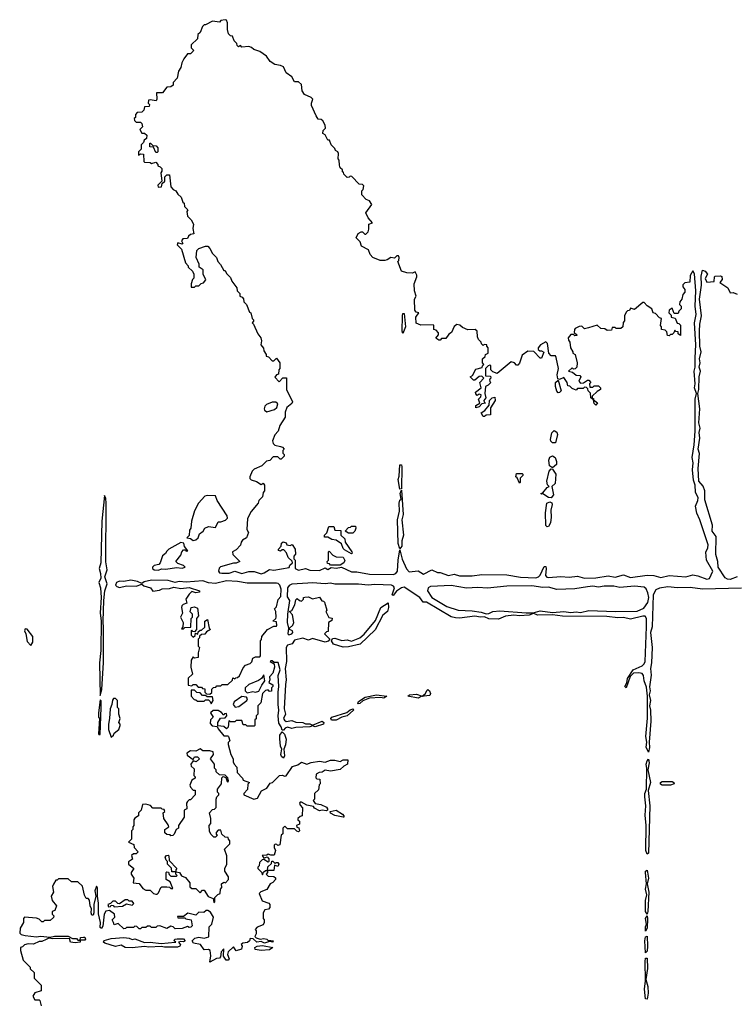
# Model space of a CAD drawing. Extents: x 1985742 to 2252716, y 78271 to 266492.
# Tile 208 of 250: x 2185205 to 2190368, y 194347 to 201437. Entities that reach past the tile are written whole.
import ezdxf

# ---------------------------------------------------------------- set-up
doc = ezdxf.new("R2010")
doc.units = 0

msp = doc.modelspace()

# ---------------------------------------------------------------- linework, layer by layer
at = {"layer": '0CON10XD'}
for points in [[(2190175, 197414), (2190198, 197465), (2190154.6, 197545), (2190147.9, 197602.1), (2190164.1, 197635), (2190164.7, 197655), (2190105.9, 197835.9), (2190083.8, 197883.8), (2190075.4, 197935), (2190091.1, 197975), (2190092.3, 197995), (2190073.9, 198033.9), (2190072.8, 198085), (2190060.6, 198120.6), (2190053.2, 198195), (2190057.9, 198245), (2190050.5, 198285), (2190064.7, 198375), (2190071.6, 198475), (2190071.8, 198705), (2190082, 198745), (2190066.2, 198785), (2190072.5, 198815), (2190063.8, 198905), (2190072.1, 198935), (2190071.5, 199001.5), (2190076.8, 199095), (2190066.9, 199255), (2190078, 199315), (2190072.9, 199375), (2190077.1, 199485), (2190066.1, 199606.1), (2190055, 199627.5), (2190036.7, 199595), (2190033, 199547), (2189998.3, 199541.7), (2189983, 199527), (2189983, 199513), (2189997.5, 199495), (2189997.5, 199475), (2189983, 199457), (2189976.4, 199423.6), (2189962.5, 199405), (2189960, 199385), (2189970, 199375), (2189970, 199355), (2189953, 199337), (2189950, 199320), (2189920, 199320), (2189905, 199360), (2189883.3, 199345), (2189882.5, 199325), (2189898.3, 199308.3), (2189900, 199295), (2189926.7, 199286.7), (2189941.7, 199251.7), (2189955, 199250), (2189967, 199237), (2189967, 199163), (2189950, 199175), (2189948.3, 199188.3), (2189931.7, 199191.7), (2189925, 199200), (2189918.3, 199181.7), (2189905, 199170), (2189895, 199170), (2189885, 199160), (2189871.7, 199161.7), (2189868.3, 199188.3), (2189855, 199200), (2189830, 199205), (2189830, 199225), (2189822.5, 199235), (2189830, 199285), (2189815, 199290), (2189785, 199320), (2189770, 199325), (2189760, 199355), (2189725, 199377.5), (2189705, 199400), (2189695, 199400), (2189635, 199350), (2189605, 199360), (2189598.3, 199341.7), (2189585, 199340), (2189575, 199330), (2189562.5, 199305), (2189561.7, 199268.3), (2189553, 199257), (2189550, 199225), (2189537, 199213), (2189502.5, 199212.5), (2189495, 199220), (2189475, 199220), (2189468.3, 199201.7), (2189438.3, 199198.3), (2189421.7, 199211.7), (2189393, 199213), (2189365, 199237.5), (2189303, 199217), (2189275, 199210), (2189255, 199230), (2189235, 199227.5), (2189207, 199213), (2189202.5, 199205), (2189200, 199185), (2189218.3, 199168.3), (2189218.3, 199161.7), (2189205, 199160), (2189195, 199170), (2189175, 199170), (2189157.5, 199145), (2189158.3, 199128.3), (2189170, 199115), (2189172.5, 199075), (2189190, 199045), (2189190, 199035), (2189207, 199027), (2189222.5, 198965), (2189220, 198935), (2189208.3, 198921.7), (2189195, 198920), (2189185, 198930), (2189160, 198905), (2189188.3, 198898.3), (2189215, 198877.5), (2189240, 198875), (2189247.5, 198865), (2189232.5, 198835), (2189245, 198820), (2189267, 198823), (2189295, 198840), (2189305, 198840), (2189320, 198825), (2189310, 198815), (2189311.7, 198791.7), (2189335, 198790), (2189345, 198800), (2189375, 198800), (2189390, 198785), (2189390, 198775), (2189365, 198760), (2189330, 198725), (2189330, 198710), (2189338.3, 198708.3), (2189340, 198700), (2189367, 198677), (2189355, 198660), (2189343, 198673), (2189340, 198700), (2189320, 198715), (2189318.3, 198748.3), (2189300, 198765), (2189298.3, 198778.3), (2189288.3, 198788.3), (2189275, 198790), (2189265, 198780), (2189225, 198780), (2189215, 198770), (2189203, 198773), (2189185, 198780), (2189168.3, 198798.3), (2189155, 198800), (2189150, 198825), (2189125, 198860), (2189095, 198846.7), (2189081.2, 198851.2), (2189078.3, 198878.3), (2189086.2, 198925), (2189071.2, 199005), (2189065, 199016.7), (2189035, 199016.7), (2189017.5, 199035), (2189008.8, 199105), (2188995, 199116.7), (2188957.5, 199095), (2188940, 199075), (2188941.7, 199061.7), (2188952.5, 199052.5), (2188965, 199052.5), (2188981.7, 199041.7), (2188965, 199000), (2188955, 199000), (2188908.3, 199048.3), (2188865, 199050), (2188825, 199020), (2188807, 198963), (2188795, 198950), (2188785, 198950), (2188770, 198965), (2188745, 198972.5), (2188645, 198890), (2188615, 198900), (2188600, 198915), (2188600, 198945), (2188591.7, 198948.3), (2188580, 198945), (2188560, 198925), (2188561.7, 198871.7), (2188595, 198870), (2188600, 198865), (2188598.3, 198851.7), (2188590, 198845), (2188591.7, 198831.7), (2188600, 198825), (2188580, 198805), (2188560, 198795), (2188557.5, 198745), (2188562.5, 198715), (2188550, 198695), (2188551.7, 198681.7), (2188560, 198675), (2188535, 198670), (2188515, 198650), (2188491.7, 198641.7), (2188491.7, 198658.3), (2188520, 198675), (2188510, 198705), (2188528.3, 198721.7), (2188530, 198735), (2188515, 198740), (2188501.7, 198731.7), (2188491.7, 198741.7), (2188490, 198755), (2188530, 198785), (2188520, 198825), (2188550, 198855), (2188535, 198870), (2188515, 198867.5), (2188485, 198840), (2188475, 198840), (2188450, 198865), (2188467.5, 198875), (2188490.7, 198919.3), (2188538.3, 198931.7), (2188540, 198945), (2188550, 198955), (2188540, 198965), (2188540, 198995), (2188558.3, 199011.7), (2188560, 199025), (2188580, 199035), (2188580, 199075), (2188570, 199085), (2188570, 199095), (2188552.5, 199097.5), (2188545, 199090), (2188531.7, 199101.7), (2188530, 199115), (2188510, 199135), (2188503, 199153), (2188500, 199195), (2188486.4, 199206.4), (2188433.6, 199203.6), (2188395, 199220), (2188377, 199237), (2188355, 199242.5), (2188335, 199227.5), (2188316.7, 199185), (2188296.7, 199173.3), (2188275, 199140), (2188245, 199140), (2188235, 199130), (2188225, 199130), (2188203, 199143), (2188221.7, 199168.3), (2188221.7, 199181.7), (2188205, 199200), (2188190, 199205), (2188190, 199235), (2188185, 199240), (2188095, 199237.5), (2188061.7, 199251.7), (2188060, 199295), (2188080, 199325), (2188061.7, 199331.7), (2188052.5, 199345), (2188050, 199425), (2188062.5, 199445), (2188050, 199485), (2188047.5, 199535), (2188067.5, 199585), (2188067, 199597), (2188055, 199620), (2188035, 199612.5), (2187995, 199613.8), (2187956.7, 199625), (2187930, 199695), (2187937, 199703), (2187940, 199725), (2187935, 199737.5), (2187923, 199737), (2187905, 199720), (2187880, 199725), (2187853.3, 199706.7), (2187835, 199702.5), (2187803, 199703), (2187750, 199725), (2187730, 199745), (2187719.3, 199779.3), (2187667, 199807), (2187657, 199837), (2187630, 199865), (2187643.6, 199896.4), (2187665, 199910), (2187675, 199910), (2187691.7, 199891.7), (2187698.3, 199891.7), (2187715, 199910), (2187721.7, 199928.3), (2187720, 199965), (2187747, 199973), (2187715, 200010), (2187700, 200045), (2187743.3, 200105), (2187725, 200132.5), (2187701.2, 200141.2), (2187670, 200175), (2187670, 200205), (2187680, 200215), (2187685, 200240), (2187675, 200250), (2187651.7, 200251.7), (2187598.3, 200308.3), (2187585, 200310), (2187578.3, 200301.7), (2187565, 200300), (2187540, 200325), (2187538.3, 200338.3), (2187531.7, 200341.7), (2187530, 200355), (2187515, 200370), (2187508.3, 200388.3), (2187507.5, 200425), (2187500, 200435), (2187503, 200473), (2187497.5, 200485), (2187480, 200495), (2187475, 200510), (2187450, 200535), (2187438.3, 200568.3), (2187425, 200570), (2187406.7, 200606.7), (2187388.3, 200618.3), (2187391.7, 200638.3), (2187407.5, 200655), (2187407, 200677), (2187388.3, 200708.3), (2187377, 200717), (2187355, 200720), (2187340, 200745), (2187308.3, 200818.3), (2187307.5, 200835), (2187317.5, 200865), (2187305, 200877.5), (2187257, 200897), (2187240, 200925), (2187235, 200970), (2187215, 200990), (2187185, 200990), (2187166.4, 201026.4), (2187123.9, 201053.9), (2187105, 201096.7), (2187085, 201106.7), (2187043, 201113), (2187010, 201135), (2186983, 201173), (2186935, 201207.5), (2186893, 201223), (2186875, 201237.5), (2186855, 201242.5), (2186805, 201240), (2186795, 201250), (2186781.7, 201241.7), (2186771.7, 201251.7), (2186770, 201265), (2186750, 201285), (2186738.3, 201318.3), (2186725, 201320), (2186710, 201335), (2186702.5, 201365), (2186703.3, 201415), (2186695, 201432.5), (2186685, 201436.7), (2186655, 201430), (2186645, 201420), (2186593.6, 201426.4), (2186545, 201400), (2186535, 201400), (2186523, 201387), (2186505.8, 201344.2), (2186489.3, 201330.7), (2186485, 201300), (2186440, 201255), (2186440, 201235), (2186457, 201217), (2186455, 201210), (2186435, 201190), (2186415, 201190), (2186387.5, 201155), (2186373.8, 201126.2), (2186367, 201093), (2186350, 201065), (2186340, 201015), (2186310, 200985), (2186310, 200965), (2186295, 200952.5), (2186265, 200950), (2186235, 200910), (2186190, 200910), (2186193.3, 200865), (2186188.3, 200851.7), (2186145, 200860), (2186133.6, 200856.4), (2186130, 200835), (2186140, 200825), (2186138.3, 200811.7), (2186105, 200810), (2186100, 200785), (2186085, 200770), (2186051.7, 200768.3), (2186040, 200755), (2186038.3, 200731.7), (2186030, 200725), (2186031.7, 200711.7), (2186045, 200700), (2186075, 200700), (2186085, 200690), (2186090, 200665), (2186070, 200645), (2186085, 200620), (2186105, 200620), (2186120, 200605), (2186118.3, 200581.7), (2186101.7, 200568.3), (2186098.3, 200551.7), (2186080, 200535), (2186080, 200505), (2186060, 200485), (2186061.7, 200461.7), (2186075, 200470), (2186098.3, 200468.3), (2186100, 200415), (2186105, 200410), (2186145, 200407.5), (2186155, 200400), (2186185, 200410), (2186200, 200395), (2186200, 200385), (2186218.3, 200378.3), (2186230, 200365), (2186230, 200345), (2186222.5, 200335), (2186230, 200275), (2186200, 200245), (2186201.7, 200231.7), (2186226.4, 200233.6), (2186231.7, 200258.3), (2186250, 200275), (2186250, 200305), (2186265, 200320), (2186285, 200320), (2186293, 200233), (2186310, 200215), (2186330, 200205), (2186345, 200180), (2186368.3, 200158.3), (2186381.7, 200121.7), (2186390, 200115), (2186391.7, 200091.7), (2186417, 200067), (2186410, 200055), (2186413, 200023), (2186440, 199995), (2186457.5, 199965), (2186452.5, 199932.5), (2186460, 199895), (2186435, 199890), (2186421.7, 199878.3), (2186415, 199860), (2186381.7, 199858.3), (2186370, 199845), (2186380, 199825), (2186375, 199820)], [(2186195, 200480), (2186185, 200480), (2186168.3, 200518.3), (2186141.7, 200521.7), (2186141.7, 200548.3), (2186148.3, 200548.3), (2186165, 200530), (2186188.3, 200528.3), (2186200, 200515), (2186200, 200485), (2186195, 200480)], [(2186375, 199820), (2186345, 199830), (2186340, 199815), (2186370, 199785), (2186400, 199685), (2186420, 199665), (2186420, 199655), (2186450, 199625), (2186460, 199605), (2186460, 199575), (2186450, 199565), (2186440, 199535), (2186441.7, 199511.7), (2186465, 199510), (2186475, 199520), (2186495, 199520), (2186511.7, 199538.3), (2186528.3, 199541.7), (2186547, 199563), (2186527.5, 199605), (2186527.5, 199635), (2186497.5, 199655), (2186497, 199677), (2186477.5, 199725), (2186482.5, 199775), (2186495, 199790), (2186543.6, 199806.4), (2186560, 199805), (2186575, 199790), (2186593.6, 199753.6), (2186622.5, 199725), (2186632.5, 199695), (2186652.5, 199675), (2186675, 199630), (2186685, 199630), (2186695, 199610), (2186725, 199580), (2186733, 199553), (2186770, 199505), (2186772.5, 199485), (2186790, 199465), (2186790, 199445), (2186808.3, 199438.3), (2186817, 199427), (2186820, 199405), (2186840, 199385), (2186861.7, 199331.7), (2186870, 199325), (2186880, 199285), (2186890, 199275), (2186890, 199265), (2186880, 199255), (2186890, 199245), (2186920, 199175), (2186942.5, 199145), (2186947.5, 199125), (2186942.5, 199095), (2186961.7, 199071.7), (2186963, 199053), (2186980, 199025), (2186980, 199015), (2186998.3, 199008.3), (2187025, 198980), (2187035, 198980), (2187055, 199000), (2187080, 198965), (2187080, 198925), (2187072.5, 198915), (2187070, 198885), (2187055, 198880), (2187043, 198863), (2187075, 198830), (2187101.7, 198858.3), (2187128.3, 198858.3), (2187127.5, 198775), (2187170, 198685), (2187166.4, 198673.6), (2187130, 198645), (2187118.3, 198611.7), (2187116.7, 198575), (2187080, 198515), (2187067.5, 198475), (2187043, 198447), (2187027.5, 198405), (2187032.5, 198385), (2187043.9, 198373.9), (2187083, 198363), (2187098.3, 198358.3), (2187110, 198345), (2187100, 198335), (2187100, 198315), (2187110, 198305), (2187110, 198295), (2187088.3, 198271.7), (2187081.7, 198271.7), (2187065, 198290), (2187031.7, 198288.3), (2187007, 198263), (2186982.5, 198257.5), (2186950, 198225), (2186895, 198200), (2186880, 198185), (2186862.5, 198145), (2186863, 198133), (2186873, 198123), (2186911.7, 198111.7), (2186945, 198090), (2186958.3, 198098.3), (2186970, 198085), (2186970, 198045), (2186958.3, 198031.7), (2186955, 198000), (2186927.5, 197975), (2186922.5, 197955), (2186872.5, 197895), (2186847.5, 197845), (2186842.5, 197765), (2186852.5, 197745), (2186840, 197705), (2186810.7, 197689.3), (2186800, 197675), (2186796.4, 197653.6), (2186765, 197620), (2186737.5, 197605), (2186740, 197585), (2186790, 197535), (2186765, 197522.5), (2186745, 197522.5), (2186652.3, 197497.7), (2186641.4, 197488.6), (2186638.6, 197465), (2186645.8, 197455), (2186660.8, 197450.8), (2186715, 197452.2), (2186755, 197465.4), (2186805, 197450), (2186855, 197464.6), (2186895, 197462.9), (2186945, 197446.7), (2186966.9, 197453.1), (2187005, 197478), (2187035, 197472.9), (2187147, 197493), (2187151.7, 197508.3), (2187170, 197525), (2187168.3, 197538.3), (2187140, 197565), (2187128.3, 197598.3), (2187108.3, 197618.3), (2187095, 197620), (2187085, 197610), (2187070, 197615), (2187070, 197625), (2187090, 197645), (2187091.7, 197668.3), (2187102.5, 197677.5), (2187125, 197670), (2187130, 197655), (2187155, 197650), (2187168.3, 197658.3), (2187190, 197625), (2187191.7, 197588.3), (2187180, 197575), (2187180, 197555), (2187190, 197545), (2187190, 197485), (2187215, 197472.5), (2187265, 197484), (2187295, 197474.2), (2187365, 197471.4), (2187405, 197490), (2187425, 197477.5), (2187448.3, 197491.7), (2187485, 197487.5), (2187523.6, 197493.6), (2187595, 197460.5), (2187635, 197460.9), (2187725, 197443.1), (2187895, 197441.1), (2187915, 197448.5), (2187926.5, 197465), (2187931.1, 197545), (2187945, 197620), (2187961.4, 197551.4), (2187991.7, 197481.7), (2188012.1, 197462.1), (2188075, 197468.5), (2188115, 197444.4), (2188175, 197474.4), (2188215, 197456.9), (2188235, 197456.9), (2188295, 197435.2), (2188335, 197444.7), (2188375, 197431.9), (2188465, 197431.5), (2188535, 197441.7), (2188715, 197438.9), (2188813.3, 197423.3), (2188925, 197419), (2188943.6, 197425), (2188953.9, 197436.1), (2188985, 197500), (2188995, 197498.6), (2188999.3, 197485), (2188994.6, 197435), (2189002.9, 197422.9), (2189015, 197420), (2189105, 197428.2), (2189163.7, 197423.6), (2189225, 197429), (2189275, 197414.7), (2189356.7, 197416.7), (2189445, 197431.5), (2189495, 197421.9), (2189555, 197440), (2189605, 197420), (2189725, 197437.1), (2189775, 197434.4), (2189825, 197420.6), (2189885, 197434.5), (2190005, 197424.5), (2190055, 197440.5), (2190091.8, 197431.8), (2190155, 197407.9), (2190175, 197414)], [(2190375, 197424.6), (2190323.8, 197406.2), (2190305, 197408.1), (2190288.5, 197418.5), (2190237.1, 197495), (2190234.1, 197535), (2190220, 197585), (2190222.1, 197715), (2190195.4, 197755), (2190197.2, 197797.2), (2190140.5, 197980.5), (2190140.9, 198045), (2190128.4, 198078.4), (2190098.8, 198115), (2190094.1, 198205), (2190102.4, 198312.4), (2190093.6, 198345), (2190104.6, 198424.6), (2190101.5, 198465), (2190107.3, 198495), (2190098.8, 198535), (2190104.6, 198634.5), (2190090, 198745), (2190099.2, 198775), (2190100, 198865), (2190109.6, 198905), (2190101.2, 198935), (2190108.5, 198965), (2190102.5, 198995), (2190114.6, 199045), (2190105.4, 199085), (2190103.8, 199193.8), (2190106.2, 199245), (2190118.5, 199305), (2190103.8, 199425), (2190116.7, 199525), (2190115, 199590), (2190125, 199632.5), (2190145, 199626.7), (2190161.2, 199605), (2190143, 199573), (2190155, 199547.5), (2190208.3, 199551.7), (2190210, 199585), (2190215, 199590), (2190255, 199592.5), (2190265, 199587.5), (2190267.5, 199565), (2190250, 199545), (2190307.5, 199505), (2190325, 199470), (2190345, 199472.5), (2190375, 199460)], [(2187965, 199177.5), (2187960, 199195), (2187962.9, 199305), (2187965, 199320), (2187975, 199320), (2187983.9, 199226.1), (2187965, 199177.5)], [(2189085, 198750), (2189075, 198762.5), (2189064.4, 198795), (2189066.4, 198823.6), (2189085, 198840), (2189107.5, 198765), (2189095, 198752.5), (2189085, 198750)], [(2186985, 198612.5), (2187040.7, 198629.3), (2187057.5, 198645), (2187065, 198670), (2187051.7, 198681.7), (2187025, 198682.5), (2186983.9, 198666.1), (2186972.5, 198655), (2186967.5, 198635), (2186970, 198625), (2186985, 198612.5)], [(2188555, 198580), (2188545, 198580), (2188530, 198605), (2188556.4, 198623.6), (2188588.3, 198661.7), (2188590, 198695), (2188610, 198715), (2188628.3, 198718.3), (2188630, 198695), (2188598.3, 198641.7), (2188598.3, 198591.7), (2188565, 198590), (2188555, 198580)], [(2189065, 198390), (2189045, 198390), (2189032.1, 198402.1), (2189028.6, 198415), (2189038.1, 198461.9), (2189055, 198478.8), (2189076.2, 198466.2), (2189079.6, 198449.5), (2189065, 198390)], [(2187945, 198056.7), (2187931.9, 198125), (2187939.6, 198150.5), (2187945, 198232.5), (2187955, 198232.5), (2187957.8, 198217.8), (2187955, 198057.5), (2187945, 198056.7)], [(2189045, 198210), (2189023.3, 198225), (2189018, 198265), (2189024.4, 198285.6), (2189045, 198296.2), (2189063.3, 198285), (2189072.5, 198255), (2189072.5, 198235), (2189045, 198210)], [(2188805, 198100), (2188788.3, 198138.3), (2188780, 198145), (2188785, 198170), (2188825, 198170), (2188830, 198165), (2188830, 198155), (2188810, 198135), (2188810, 198105), (2188805, 198100)], [(2189035, 197993.8), (2189015, 197996.7), (2188975, 198022.5), (2188965, 198020), (2188960, 198025), (2188975, 198030), (2189005, 198067.5), (2189020, 198075), (2189008.3, 198088.3), (2189004.2, 198115), (2189020, 198185), (2189035, 198202.5), (2189045, 198200), (2189067.5, 198165), (2189062.5, 198097.5), (2189040, 198075), (2189050, 198015), (2189035, 197993.8)], [(2187945, 197627.5), (2187932.2, 197665), (2187927.3, 197835), (2187941.2, 197898.8), (2187940, 197955), (2187945, 197976.7), (2187953.3, 197985), (2187947.5, 198025), (2187955, 198050), (2187966.8, 197875), (2187958.7, 197835), (2187971.5, 197725), (2187959.5, 197685), (2187957.9, 197645), (2187945, 197627.5)], [(2185785, 196570), (2185795.9, 196614.1), (2185808.3, 196808.3), (2185810, 197055), (2185805.5, 197105), (2185811.9, 197255), (2185819.4, 197325), (2185834.2, 197375), (2185819.5, 197425), (2185836, 197475), (2185825.8, 197534.2), (2185828.8, 197955), (2185825, 197990), (2185815, 198010), (2185796, 197825), (2185790, 197525), (2185777.5, 197485), (2185788.2, 197448.2), (2185790, 197415), (2185774.2, 197385), (2185787.5, 197345), (2185791.2, 197275), (2185786, 197165), (2185791.9, 197105), (2185789.2, 196895), (2185780, 196805), (2185785, 196570)], [(2186455, 197687.5), (2186475, 197692.5), (2186490, 197705), (2186500, 197735), (2186526.4, 197753.6), (2186540, 197775), (2186565, 197787.5), (2186615, 197780), (2186635, 197820), (2186655, 197820), (2186687, 197833), (2186701.7, 197848.3), (2186700, 197865), (2186627.5, 197975), (2186615, 198007.5), (2186555, 198010), (2186540, 198005), (2186492.5, 197955), (2186465, 197900), (2186443.6, 197826.4), (2186437.5, 197775), (2186428.3, 197761.7), (2186427, 197723), (2186410, 197705), (2186435, 197700), (2186455, 197687.5)], [(2189005, 197786), (2188995.7, 197795.7), (2188993.4, 197886.6), (2189002.9, 197955), (2189025, 197964.2), (2189038.3, 197958.3), (2189040.8, 197945), (2189030.8, 197905), (2189034.6, 197855), (2189029.5, 197815), (2189015, 197787.5), (2189005, 197786)], [(2187595, 197590), (2187545, 197620), (2187535, 197630), (2187523, 197663), (2187485, 197690), (2187453.6, 197693.6), (2187425, 197710), (2187401.7, 197711.7), (2187400, 197725), (2187418.3, 197741.7), (2187431.7, 197788.3), (2187468.3, 197788.3), (2187475, 197760), (2187518.3, 197758.3), (2187520, 197725), (2187548.3, 197698.3), (2187550, 197675), (2187597.5, 197605), (2187600, 197595), (2187595, 197590)], [(2187605, 197740), (2187575, 197740), (2187550, 197755), (2187575, 197780), (2187588.3, 197781.7), (2187595, 197790), (2187625, 197790), (2187627.5, 197775), (2187620, 197755), (2187605, 197740)], [(2186205, 197472.2), (2186227.1, 197482.9), (2186259.1, 197480.9), (2186335, 197492), (2186375, 197486.7), (2186397.5, 197495), (2186385, 197506.7), (2186345, 197520), (2186330, 197535), (2186365, 197580), (2186372.5, 197605), (2186385, 197620), (2186398.3, 197618.3), (2186405, 197610), (2186417, 197613), (2186393, 197643), (2186388.3, 197668.3), (2186365, 197672.5), (2186280, 197625), (2186265, 197610), (2186256.4, 197593.6), (2186233.9, 197576.1), (2186217.5, 197525), (2186207.5, 197515), (2186175, 197505.8), (2186162, 197495), (2186162, 197485), (2186174.6, 197474.6), (2186205, 197472.2)], [(2187515, 197510), (2187445, 197510), (2187438.3, 197518.3), (2187421.7, 197521.7), (2187420, 197535), (2187430, 197545), (2187430, 197605), (2187435, 197610), (2187461.7, 197581.7), (2187485, 197570), (2187536.4, 197566.4), (2187547, 197543), (2187540, 197525), (2187515, 197510)], [(2186575, 196580), (2186588.3, 196591.7), (2186590, 196615), (2186601.7, 196628.3), (2186618.3, 196631.7), (2186625, 196640), (2186655, 196640), (2186665, 196650), (2186705, 196650), (2186738.3, 196681.7), (2186741.7, 196698.3), (2186755, 196690), (2186761.7, 196698.3), (2186775, 196700), (2186788.3, 196711.7), (2186815, 196770), (2186831.7, 196788.3), (2186865, 196800), (2186877, 196813), (2186885, 196840), (2186905, 196850), (2186935, 196850), (2186940, 196855), (2186940, 196965), (2186947, 196973), (2186950, 196995), (2186990, 197045), (2187035, 197070), (2187055, 197070), (2187057.5, 197075), (2187055, 197100), (2187030, 197105), (2187050, 197125), (2187052.5, 197135), (2187050, 197175), (2187040, 197195), (2187055, 197210), (2187068.3, 197261.7), (2187085.9, 197284.1), (2187088.2, 197335), (2187079.6, 197365), (2187067.3, 197377.3), (2187055, 197379.8), (2186845, 197378.7), (2186775, 197392), (2186695, 197395.2), (2186615, 197378), (2186565, 197382.9), (2186525, 197395.3), (2186405, 197386.7), (2186355, 197390.4), (2186325, 197384.5), (2186275, 197397.9), (2186155, 197400), (2186100.9, 197389.1), (2186085, 197376.7), (2186055, 197390.8), (2186005, 197400.8), (2185955, 197392.1), (2185925, 197394.5), (2185901.9, 197385), (2185894.5, 197365), (2185904.3, 197354.3), (2185925, 197348.6), (2185975, 197360.6), (2186045, 197358.9), (2186085, 197373.3), (2186100.5, 197360.5), (2186147.5, 197345), (2186165, 197322.5), (2186211.7, 197328.3), (2186231.7, 197338.3), (2186285, 197341.2), (2186315, 197351.4), (2186365, 197342), (2186425, 197348), (2186500, 197325), (2186500, 197315), (2186475, 197310), (2186445, 197320), (2186425, 197300), (2186402.5, 197265), (2186410, 197235), (2186383.9, 197226.1), (2186373.3, 197215), (2186370, 197205), (2186377.5, 197162.5), (2186362.5, 197135), (2186382.5, 197095), (2186380, 197065), (2186371.7, 197051.7), (2186385, 197050), (2186395, 197060), (2186438.3, 197061.7), (2186440, 197125), (2186450, 197135), (2186450, 197155), (2186433.8, 197173.8), (2186440, 197205), (2186465, 197210), (2186485, 197200), (2186492.5, 197145), (2186480, 197125), (2186480, 197045), (2186465, 197030), (2186451.7, 197031.7), (2186445, 197040), (2186440, 197035), (2186440, 197005), (2186455, 196990), (2186468.3, 197001.7), (2186471.7, 197018.3), (2186488.3, 197011.7), (2186491.7, 197028.3), (2186505, 197040), (2186515, 197040), (2186538.3, 197061.7), (2186540, 197105), (2186558.3, 197118.3), (2186570, 197055), (2186580, 197045), (2186551.7, 197028.3), (2186538.3, 197011.7), (2186515, 197010), (2186501.7, 196998.3), (2186500, 196985), (2186490, 196975), (2186490, 196925), (2186500, 196915), (2186491.7, 196878.3), (2186490, 196845), (2186465, 196840), (2186455, 196850), (2186440, 196825), (2186437.5, 196775), (2186450, 196725), (2186420, 196695), (2186420, 196645), (2186445, 196640), (2186455, 196650), (2186475, 196650), (2186491.7, 196631.7), (2186515, 196630), (2186521.7, 196621.7), (2186538.3, 196618.3), (2186540, 196595), (2186551.7, 196581.7), (2186575, 196580)], [(2190405, 197343.7), (2190125, 197336.9), (2190035, 197347.7), (2189945, 197345.2), (2189875, 197352.7), (2189813.9, 197343.9), (2189789.6, 197330.3), (2189770, 197295), (2189762, 197065), (2189750.9, 197025), (2189762.9, 196915), (2189758.3, 196805), (2189750.7, 196765), (2189754, 196716), (2189743.2, 196633.2), (2189747.6, 196605), (2189740, 196575), (2189750.5, 196535), (2189743.1, 196495), (2189750.3, 196465), (2189751.2, 196385), (2189739.5, 196235), (2189743.8, 196195), (2189735, 196162.5), (2189719.3, 196199.3), (2189724.7, 196235), (2189717.5, 196275), (2189727.5, 196407.5), (2189728.6, 196565), (2189720, 196630), (2189705.3, 196675.3), (2189700, 196715), (2189689, 196729), (2189665, 196734.7), (2189628.1, 196731.9), (2189602.5, 196707.5), (2189575, 196626), (2189566, 196635), (2189578.9, 196661.1), (2189585, 196693.3), (2189624.8, 196755.2), (2189690, 196785), (2189705, 196797.5), (2189712.7, 196815), (2189720.9, 197065), (2189720, 197125), (2189710.9, 197140.9), (2189695, 197142), (2189605, 197120.2), (2189555, 197132.5), (2189515, 197130.3), (2189435, 197140.3), (2189115, 197141.9), (2189045, 197152.5), (2188935, 197149.6), (2188905, 197163.8), (2188896.2, 197155), (2188875, 197149.1), (2188805, 197144.7), (2188765, 197149.3), (2188705, 197142.3), (2188655, 197119.1), (2188585, 197123.5), (2188555, 197138.1), (2188524.6, 197135.4), (2188485, 197141), (2188375, 197127.3), (2188345, 197129.3), (2188315, 197136.8), (2188135, 197241.6), (2188111.4, 197241.4), (2188086.9, 197275), (2187975, 197349.8), (2187955, 197346.6), (2187918.8, 197321.2), (2187895, 197290), (2187888.8, 197295), (2187904.7, 197345), (2187898.7, 197358.7), (2187885, 197365.6), (2187765, 197371), (2187715, 197364.3), (2187645, 197372.1), (2187475, 197373), (2187445, 197379.6), (2187405, 197374.7), (2187315, 197382), (2187281.3, 197378.7), (2187165, 197371.2), (2187147.2, 197362.8), (2187133.8, 197345), (2187132, 197282), (2187150, 197255), (2187133.5, 197156.5), (2187131.8, 197095), (2187142.5, 197055), (2187136.7, 197015), (2187145, 197006.7), (2187165, 197014.3), (2187173.3, 197025), (2187170, 197035), (2187150, 197045), (2187150, 197055), (2187173, 197077), (2187180, 197095), (2187171.7, 197151.7), (2187150, 197175), (2187167, 197183), (2187187, 197223), (2187195, 197260), (2187205, 197270), (2187220, 197255), (2187235, 197250), (2187250, 197265), (2187250, 197275), (2187260.7, 197279.3), (2187285, 197281.2), (2187315, 197267.5), (2187365, 197277.5), (2187381.7, 197251.7), (2187395, 197250), (2187401.7, 197241.7), (2187417.5, 197185), (2187410, 197175), (2187433, 197133), (2187457.5, 197127.5), (2187455, 197110), (2187430, 197095), (2187428.3, 197031.7), (2187415, 197030), (2187400, 197015), (2187440, 196975), (2187428.8, 196961.2), (2187405, 196955.6), (2187315, 196981.2), (2187285, 196970), (2187245, 196983.3), (2187185, 196967.8), (2187168, 196942), (2187135, 196933.3), (2187125.4, 196915), (2187127.3, 196815), (2187118.2, 196765), (2187125.7, 196684.3), (2187120.9, 196650.9)], [(2188565, 197159.1), (2188585, 197161.1), (2188615, 197175.4), (2188665, 197180.8), (2188855, 197165.3), (2188905, 197165.6), (2188955, 197179.1), (2189045, 197168.2), (2189125, 197175.4), (2189175, 197167.8), (2189215, 197172), (2189245, 197168), (2189305, 197181.8), (2189495, 197174.7), (2189655, 197177), (2189701.2, 197198.8), (2189729.8, 197240.2), (2189736.8, 197275), (2189730.5, 197310.5), (2189719.6, 197339.6), (2189705, 197351.7), (2189635, 197357), (2189528.2, 197348.2), (2189485, 197357), (2189415, 197358.5), (2189375, 197350.2), (2189335, 197356.6), (2189296.1, 197353.9), (2189205, 197338), (2189075, 197333.9), (2189015, 197350.5), (2188975, 197347.5), (2188895, 197360.4), (2188715, 197358), (2188575, 197343.5), (2188505, 197348.3), (2188425, 197344.4), (2188315, 197363.3), (2188165, 197354.7), (2188147.1, 197345), (2188142.3, 197325), (2188174.1, 197275), (2188281.6, 197211.6), (2188365, 197186), (2188465, 197179.6), (2188530.3, 197170.3), (2188565, 197159.1)], [(2187535, 196918.6), (2187465, 196939.4), (2187451.2, 196965), (2187460, 196980), (2187475, 196983.8), (2187525, 196967.1), (2187565, 196972.5), (2187595, 196961.4), (2187655, 196985.6), (2187687, 197013), (2187769.5, 197110.5), (2187806.9, 197205), (2187858.8, 197238.8), (2187862.9, 197205), (2187855, 197176), (2187821.6, 197148.4), (2187767.2, 197042.8), (2187658.9, 196941.1), (2187575, 196921.9), (2187535, 196918.6)], [(2185285, 196930), (2185300, 196955), (2185300, 196995), (2185258.3, 197048.3), (2185245, 197050), (2185240, 197035), (2185250, 197015), (2185258.3, 196958.3), (2185285, 196930)], [(2187120.9, 196650.9), (2187110, 196475), (2187120, 196435), (2187106.5, 196405), (2187112.5, 196392.5), (2187125, 196384.4), (2187165, 196389.5), (2187195, 196378.5), (2187245, 196375.6), (2187265, 196365.8), (2187295, 196367.5), (2187315, 196356.7), (2187385, 196385.7), (2187396.7, 196376.7), (2187394, 196365), (2187335, 196344.3), (2187315, 196353.3), (2187295, 196344.4), (2187195, 196340), (2187165, 196332.5), (2187135, 196342.5), (2187116.7, 196335), (2187105, 196320), (2187095, 196320), (2187088.8, 196345), (2187071.3, 196371.3), (2187066.2, 196423.8), (2187073.3, 196465), (2187066.7, 196505), (2187066.2, 196595), (2187073.3, 196635), (2187068, 196715), (2187082.2, 196755), (2187067.5, 196807.5), (2187037.5, 196807.5), (2187025, 196820), (2187015, 196820), (2187010, 196815), (2187037.5, 196797.5), (2187041.2, 196775), (2187028, 196732), (2187004, 196706), (2187006.7, 196683.3), (2187000, 196665), (2187028.3, 196648.3), (2187030, 196635), (2187020, 196625), (2187018.3, 196601.7), (2187005, 196600), (2186998.3, 196608.3), (2186985, 196610), (2186975, 196607.5), (2186954, 196586), (2186941.7, 196518.3), (2186920, 196495), (2186920, 196435), (2186910, 196425), (2186908.3, 196401.7), (2186900, 196395), (2186900, 196355), (2186895, 196350), (2186845, 196350), (2186835, 196360), (2186815, 196360), (2186805, 196390), (2186765, 196390), (2186755, 196380), (2186725, 196380), (2186712.5, 196387.5), (2186708.3, 196341.7), (2186695, 196330), (2186676.7, 196346.7), (2186631.7, 196351.7), (2186633.3, 196376.7), (2186651.7, 196408.3), (2186685, 196410), (2186697.5, 196425), (2186695, 196440), (2186681.7, 196438.3), (2186675, 196430), (2186659.3, 196449.3), (2186635, 196462.5), (2186598.3, 196461.7), (2186580, 196445), (2186600, 196415), (2186580, 196395), (2186578.3, 196368.3), (2186593, 196353), (2186628.3, 196348.3), (2186635, 196330), (2186675, 196280), (2186705, 196280), (2186710, 196275), (2186720, 196245), (2186708.3, 196231.7), (2186708.3, 196218.3), (2186727.5, 196145), (2186742.5, 196115), (2186743, 196093), (2186750, 196075), (2186770, 196055), (2186772.5, 196015), (2186810, 195975), (2186815, 195960), (2186860, 195945), (2186848.3, 195931.7), (2186847, 195893), (2186820, 195865), (2186820, 195855), (2186893, 195823), (2186919.3, 195830.7), (2186947, 195883), (2186985, 195902.5), (2187010.7, 195939.3), (2187027.5, 195945), (2187076.2, 195993.8), (2187095, 195996.2), (2187115, 195988.8), (2187125, 195992.5), (2187170.9, 196059.1), (2187208.2, 196071.8), (2187235, 196090), (2187275, 196077.1), (2187305, 196088.8), (2187365, 196097.5), (2187405, 196091.2), (2187445, 196103.8), (2187475, 196103.8), (2187513.6, 196096.4), (2187535, 196106.7), (2187568.3, 196108.3), (2187566.7, 196075), (2187539.3, 196060.7), (2187515, 196037.5), (2187445, 196026.7), (2187405, 196032.5), (2187385, 196017.5), (2187363.6, 196016.4), (2187340, 196005), (2187338.3, 195978.3), (2187345, 195970), (2187368.3, 195968.3), (2187370, 195935), (2187363, 195927), (2187358.3, 195891.7), (2187330, 195865), (2187330, 195825), (2187320, 195815), (2187333.8, 195793.8), (2187375.9, 195785.9), (2187415, 195766.2), (2187424, 195755), (2187423.8, 195745), (2187415, 195739.2), (2187385, 195746), (2187365, 195741.2), (2187329.6, 195759.5), (2187321.2, 195771.2), (2187275, 195780), (2187235, 195802.5), (2187225, 195802.5), (2187220, 195795), (2187225, 195780), (2187241.7, 195761.7), (2187240, 195705), (2187225, 195700), (2187210, 195685), (2187210, 195675), (2187220, 195665), (2187220, 195645), (2187200, 195635), (2187201.7, 195621.7), (2187217, 195617), (2187220, 195595), (2187215, 195590), (2187203, 195593), (2187185, 195610), (2187135, 195610), (2187115, 195630), (2187100, 195615), (2187100, 195575), (2187090, 195565), (2187080, 195495), (2187065, 195490), (2187058.3, 195498.3), (2187045, 195500), (2187038.3, 195491.7), (2187037.5, 195475), (2187047.5, 195455), (2187038.3, 195421.7), (2187015, 195420), (2186995, 195427.5), (2186985, 195420), (2186951.7, 195418.3), (2186965, 195400), (2186988.3, 195408.3), (2187000, 195395), (2187000, 195375), (2186995, 195370), (2186965, 195390), (2186951.7, 195388.3), (2186931.7, 195368.3), (2186930, 195345), (2186920, 195335), (2186920, 195325), (2186948.3, 195298.3), (2186955, 195280), (2186961.7, 195298.3), (2186975, 195310), (2186990, 195310), (2186993, 195337), (2187018.3, 195361.7), (2187021.7, 195378.3), (2187028.3, 195378.3), (2187045, 195360), (2187052.5, 195367.5), (2187065, 195367.5), (2187072.5, 195355), (2187065, 195340), (2187041.7, 195348.3), (2187035, 195310), (2186990, 195310), (2186990, 195295), (2186980, 195285), (2186995, 195270), (2187037, 195267), (2187047, 195257), (2187047.5, 195245), (2187030, 195225), (2187010, 195215), (2186986.4, 195173.6), (2186943, 195157), (2186930, 195145), (2186951.7, 195091.7), (2187000, 195075), (2187007.5, 195065), (2187007.5, 195045), (2186997, 195033), (2186971.7, 195028.3), (2186960, 195005), (2186960, 194965), (2186967.5, 194955), (2186967.5, 194935), (2186960, 194920), (2186915, 194902.5), (2186902.5, 194885), (2186910, 194875), (2186910, 194855), (2186900, 194835), (2186910, 194825), (2186937, 194817), (2186965, 194820), (2186985.8, 194815.8), (2186995, 194807.5), (2187015, 194807.5), (2187032.5, 194805), (2187030, 194795), (2187005, 194800), (2186968.3, 194788.3), (2186945, 194800), (2186913.6, 194793.6), (2186888.3, 194818.3), (2186865, 194820), (2186860, 194805), (2186847, 194793), (2186813.6, 194786.4), (2186801.7, 194778.3), (2186807.5, 194765), (2186802.5, 194745), (2186765, 194732.5), (2186745, 194760), (2186706.2, 194725), (2186701.2, 194705), (2186713.8, 194675), (2186707.5, 194665), (2186693.3, 194665), (2186673, 194693), (2186675, 194747.5), (2186657.5, 194725), (2186651.7, 194688.3), (2186645, 194680), (2186623, 194677), (2186575, 194650), (2186582.5, 194695), (2186577.5, 194735), (2186565, 194742.5), (2186535, 194738.8), (2186508.3, 194778.3), (2186458.3, 194788.3), (2186447.5, 194805), (2186465.9, 194824.1), (2186495, 194830), (2186535, 194823.3), (2186566.7, 194833.3), (2186570, 194905), (2186590, 194925), (2186602.5, 194975), (2186579.3, 195009.3), (2186561.7, 195021.7), (2186548.3, 195021.7), (2186531.7, 195008.3), (2186495, 195010), (2186475, 194990), (2186417, 195003), (2186385, 194980), (2186341.7, 194978.3), (2186345, 194970), (2186395, 194970), (2186403, 194963), (2186440, 194955), (2186448.3, 194911.7), (2186437, 194903), (2186425, 194900), (2186415, 194907.5), (2186376.7, 194893.3), (2186325, 194890), (2186310, 194905), (2186295, 194910), (2186265, 194892.5), (2186215, 194912.5), (2186195, 194910), (2186185, 194900), (2186155, 194900), (2186145, 194910), (2186125, 194910), (2186115, 194900), (2186085, 194900), (2186075, 194890), (2186065, 194890), (2186048.3, 194908.3), (2186035, 194910), (2186025, 194900), (2185975, 194900), (2185968.3, 194891.7), (2185955, 194890), (2185915, 194930), (2185885, 194920), (2185880, 194935), (2185872.5, 194955), (2185890, 194975), (2185887.5, 194995), (2185851.7, 195021.7), (2185825, 195017.5), (2185814, 194995), (2185805, 194910), (2185795, 194892.5), (2185785, 194900), (2185787.5, 194935), (2185772.3, 194997.7), (2185774, 195075), (2185765.8, 195125), (2185765.8, 195185), (2185758.3, 195198.3), (2185746.7, 195165), (2185753.3, 195125), (2185738.8, 195065), (2185740, 195005), (2185735, 194990), (2185725, 194990), (2185720, 195005), (2185722.5, 195035), (2185713.3, 195055), (2185707, 195097), (2185698.3, 195108.3), (2185685, 195110), (2185673, 195133), (2185658.3, 195198.3), (2185625, 195230), (2185578.3, 195228.3), (2185555, 195250), (2185485, 195250), (2185475, 195240), (2185465, 195240), (2185448.3, 195211.7), (2185442.5, 195195), (2185447.5, 195155), (2185432.5, 195125), (2185440, 195095), (2185470, 195055), (2185458.3, 195021.7), (2185440, 195015), (2185440, 194995), (2185450, 194985), (2185448.3, 194971.7), (2185425, 194950), (2185385, 194950), (2185375, 194940), (2185365, 194940), (2185345, 194960), (2185327, 194967), (2185240, 194975), (2185233.3, 194965), (2185232.5, 194935), (2185207.5, 194895), (2185205, 194860), (2185215, 194850), (2185245, 194842), (2185325, 194833.3), (2185355, 194837.5), (2185425, 194830), (2185455, 194838.8), (2185555, 194836.7), (2185585, 194820), (2185615, 194820), (2185625, 194810), (2185640, 194810), (2185643, 194827), (2185665, 194830), (2185675, 194830), (2185680, 194815), (2185675, 194810), (2185640, 194810), (2185640, 194795), (2185605, 194790), (2185570, 194795), (2185565, 194820), (2185445, 194817.5), (2185415, 194822.5), (2185395, 194812.5), (2185365, 194800), (2185345, 194800), (2185305, 194780), (2185265, 194782.5), (2185240, 194775), (2185225, 194760), (2185210, 194755), (2185210, 194735), (2185230, 194665), (2185280, 194615), (2185281.7, 194601.7), (2185310, 194575), (2185310, 194535), (2185360, 194485), (2185360, 194445), (2185315, 194430), (2185300, 194405), (2185315, 194380), (2185345, 194380), (2185350, 194375), (2185360, 194335)], [(2186845, 196590), (2186885, 196600), (2186905, 196594.2), (2186927.7, 196602.3), (2186948.8, 196645), (2186972.5, 196675), (2186965, 196720), (2186946.4, 196693.6), (2186925, 196677.5), (2186855, 196650), (2186830, 196625), (2186830, 196605), (2186845, 196590)], [(2186585, 196510), (2186600, 196535), (2186595, 196560), (2186555, 196560), (2186545, 196570), (2186521.7, 196571.7), (2186505, 196590), (2186481.7, 196591.7), (2186465, 196610), (2186441.7, 196608.3), (2186440, 196565), (2186461.7, 196541.7), (2186475, 196540), (2186485, 196530), (2186535, 196530), (2186545, 196540), (2186565, 196540), (2186578.3, 196528.3), (2186585, 196510)], [(2188075, 196552.1), (2188002.5, 196565), (2188012.5, 196575), (2188065, 196581.1), (2188105, 196565.8), (2188127.3, 196582.7), (2188140, 196610), (2188145, 196613.3), (2188158, 196605), (2188165.6, 196584.4), (2188159.7, 196570.3), (2188097, 196563), (2188075, 196552.1)], [(2185785, 196290), (2185792.5, 196485), (2185791.7, 196531.7), (2185785, 196540), (2185773.8, 196445), (2185773.8, 196415), (2185780, 196405), (2185773.8, 196295), (2185775, 196290), (2185785, 196290)], [(2185865, 196270), (2185880, 196285), (2185885, 196300), (2185920, 196325), (2185930, 196355), (2185930, 196365), (2185920, 196375), (2185930, 196405), (2185920, 196435), (2185920, 196475), (2185910, 196485), (2185910, 196535), (2185895, 196550), (2185881.7, 196548.3), (2185873, 196537), (2185870, 196505), (2185857.5, 196475), (2185853.3, 196405), (2185843.8, 196365), (2185843.8, 196325), (2185865, 196270)], [(2186757.5, 196487.5), (2186785, 196491.2), (2186842.5, 196535), (2186847.5, 196547.5), (2186838.3, 196558.3), (2186805, 196562.5), (2186750, 196525), (2186742.5, 196505), (2186757.5, 196487.5)], [(2187641.2, 196511.2), (2187645, 196527.5), (2187695, 196559.5), (2187775, 196576.4), (2187850, 196565), (2187828.3, 196551.7), (2187805, 196556.2), (2187725, 196552), (2187677.9, 196532.1), (2187655, 196512.9), (2187641.2, 196511.2)], [(2187452.7, 196392.7), (2187447.5, 196405), (2187454.6, 196415.4), (2187562.5, 196447.5), (2187585, 196467.1), (2187607.5, 196475), (2187610, 196465), (2187564, 196425), (2187525, 196414.4), (2187485, 196393.3), (2187452.7, 196392.7)], [(2187105, 196120), (2187091.1, 196131.1), (2187085.8, 196145), (2187094.2, 196185), (2187084.2, 196205), (2187079.1, 196259.1), (2187079.2, 196285), (2187095, 196310), (2187112.1, 196292.1), (2187125.6, 196255), (2187120, 196215), (2187107.1, 196185), (2187114.1, 196135.9), (2187105, 196120)], [(2186605, 195080), (2186610, 195085), (2186610, 195115), (2186631.7, 195138.3), (2186650, 195145), (2186652.5, 195175), (2186661.7, 195188.3), (2186660, 195215), (2186675, 195227.5), (2186688.3, 195221.7), (2186710, 195245), (2186710, 195265), (2186682.5, 195305), (2186683, 195327), (2186697.5, 195352.5), (2186697.5, 195415), (2186680, 195465), (2186718.3, 195501.7), (2186720, 195525), (2186710, 195535), (2186708.3, 195548.3), (2186685, 195550), (2186661.7, 195571.7), (2186655, 195600), (2186635, 195600), (2186620, 195585), (2186621.7, 195571.7), (2186630, 195565), (2186615, 195550), (2186605, 195550), (2186581.7, 195571.7), (2186573.6, 195593.6), (2186570, 195635), (2186581.7, 195648.3), (2186582.5, 195685), (2186572.5, 195725), (2186595, 195750), (2186608.3, 195751.7), (2186620, 195765), (2186620, 195825), (2186625, 195840), (2186640, 195855), (2186640, 195865), (2186630, 195875), (2186630, 195895), (2186660, 195935), (2186662.5, 195977.5), (2186671.7, 195988.3), (2186690, 195980), (2186700.7, 195950.7), (2186705, 195947.5), (2186710, 195955), (2186705, 195977.5), (2186685, 195997.5), (2186645, 196000), (2186621.7, 196021.7), (2186620, 196035), (2186608.3, 196048.3), (2186607.5, 196075), (2186580, 196115), (2186602.5, 196145), (2186600, 196165), (2186575, 196172.5), (2186525, 196172.5), (2186505, 196186.7), (2186475, 196170), (2186435, 196172.5), (2186410, 196155), (2186411.7, 196141.7), (2186455, 196110), (2186465, 196130), (2186485, 196130), (2186500, 196115), (2186477, 196093), (2186455, 196100), (2186437.5, 196075), (2186441.7, 196061.7), (2186461.7, 196041.7), (2186460, 195995), (2186470, 195985), (2186470, 195975), (2186445, 195960), (2186430, 195925), (2186435, 195910), (2186455, 195890), (2186468.3, 195888.3), (2186470, 195855), (2186435, 195820), (2186425, 195820), (2186413, 195807), (2186407.5, 195795), (2186410, 195755), (2186390, 195745), (2186390, 195695), (2186350, 195635), (2186350, 195615), (2186333.3, 195606.7), (2186318.3, 195571.7), (2186308.3, 195561.7), (2186295, 195560), (2186288.3, 195568.3), (2186265, 195570), (2186251.7, 195581.7), (2186250, 195605), (2186280, 195625), (2186275, 195640), (2186242.5, 195685), (2186240, 195725), (2186250, 195735), (2186245, 195750), (2186231.7, 195751.7), (2186225, 195760), (2186165, 195760), (2186148.3, 195778.3), (2186115, 195787.5), (2186090, 195785), (2186080, 195745), (2186060, 195725), (2186060, 195705), (2186033.6, 195686.4), (2186027.5, 195675), (2186027.5, 195635), (2186020, 195625), (2186020, 195605), (2186010, 195595), (2186010, 195535), (2185990, 195515), (2186028.3, 195498.3), (2186030, 195475), (2186057.5, 195445), (2186045, 195430), (2186025, 195430), (2186011.7, 195418.3), (2186017, 195393), (2185988.3, 195371.7), (2185990, 195355), (2186027.5, 195325), (2186007.5, 195295), (2186007.5, 195285), (2186027.5, 195255), (2186021.7, 195221.7), (2186065, 195217.5), (2186091.7, 195181.7), (2186115, 195170), (2186145, 195170), (2186170, 195145), (2186185, 195140), (2186195, 195140), (2186205, 195150), (2186221.7, 195188.3), (2186228.3, 195191.7), (2186265, 195192.5), (2186285, 195190), (2186295, 195180), (2186308.3, 195181.7), (2186288.3, 195228.3), (2186260, 195245), (2186260, 195295), (2186265, 195300), (2186278.3, 195298.3), (2186281.7, 195281.7), (2186295, 195270), (2186335, 195270), (2186340, 195275), (2186330, 195285), (2186330, 195300), (2186301.7, 195301.7), (2186298.3, 195328.3), (2186270, 195355), (2186270, 195375), (2186260, 195385), (2186252.5, 195407.5), (2186261.7, 195418.3), (2186275, 195420), (2186280, 195415), (2186281.7, 195381.7), (2186337.5, 195325), (2186330, 195315), (2186330, 195300), (2186357, 195297), (2186371.7, 195271.7), (2186399.3, 195259.3), (2186431.7, 195221.7), (2186431.7, 195191.7), (2186445, 195180), (2186475, 195180), (2186505, 195150), (2186521.7, 195168.3), (2186535, 195170), (2186563.6, 195123.6), (2186598.3, 195108.3), (2186605, 195080)], [(2189725, 195426.9), (2189715.4, 195455), (2189718.4, 195635), (2189712.3, 195707.7), (2189717.2, 195775), (2189709.5, 195840.5), (2189710.3, 195865), (2189721.5, 195895), (2189724.6, 196045), (2189718.8, 196075), (2189725, 196101.2), (2189735, 196113.3), (2189740.9, 196085), (2189730, 196035), (2189749.1, 195945), (2189732.7, 195887.3), (2189744.7, 195775), (2189735, 195434.3), (2189725, 195426.9)], [(2189895, 195924.7), (2189835, 195925.5), (2189822.3, 195932.3), (2189821.5, 195945), (2189835, 195951.8), (2189905, 195951.5), (2189918, 195945), (2189920, 195935), (2189895, 195924.7)], [(2187535, 195693.8), (2187475, 195706), (2187444.3, 195724.3), (2187442.5, 195735), (2187485.9, 195745.9), (2187531.2, 195715), (2187540, 195705), (2187540, 195695), (2187535, 195693.8)], [(2189725, 194995.8), (2189714, 195015), (2189714.3, 195095), (2189723.5, 195135), (2189712.9, 195175), (2189720, 195215), (2189713.3, 195295), (2189715, 195306.2), (2189725, 195312), (2189734.6, 195255), (2189726.8, 195215), (2189737.4, 195155), (2189730.6, 195015), (2189725, 194995.8)], [(2185885, 195050), (2185945, 195052.5), (2185975, 195070), (2186015, 195060), (2186028.3, 195071.7), (2186015, 195090), (2185995, 195090), (2185985, 195100), (2185965, 195100), (2185925, 195070), (2185911.7, 195071.7), (2185895, 195090), (2185875, 195090), (2185858.3, 195071.7), (2185840, 195065), (2185845, 195050), (2185858.3, 195051.7), (2185865, 195060), (2185878.3, 195058.3), (2185885, 195050)], [(2189715, 194873.3), (2189713.6, 194905), (2189722, 194925), (2189713.9, 194965), (2189725, 194983.8), (2189729.4, 194965), (2189725.7, 194895), (2189715, 194873.3)], [(2186015, 194754.3), (2185965.7, 194755.7), (2185935, 194773.3), (2185895, 194763.8), (2185818.3, 194788.3), (2185810, 194795), (2185813.9, 194806.1), (2185865, 194820.8), (2185955, 194827.5), (2185995, 194822.5), (2186015, 194813.3), (2186035, 194817.5), (2186105, 194792.5), (2186145, 194794), (2186225, 194783.8), (2186325, 194793.3), (2186330, 194795), (2186317.5, 194805), (2186322.5, 194815), (2186340.4, 194819.5), (2186385, 194818.8), (2186396.7, 194805), (2186385, 194796.7), (2186365, 194800), (2186350, 194795), (2186363.8, 194775), (2186358.8, 194765), (2186342.6, 194757.4), (2186247.9, 194757.9), (2186225, 194763.1), (2186135, 194757.8), (2186105, 194764), (2186015, 194754.3)], [(2189715, 194716.7), (2189710, 194805), (2189715, 194834), (2189725, 194838.8), (2189728, 194765), (2189725, 194730), (2189715, 194716.7)], [(2186945, 194734.4), (2186902.3, 194742.3), (2186900, 194755), (2186915, 194766.2), (2186955, 194770.8), (2187030, 194755), (2187005, 194739.4), (2186945, 194734.4)], [(2189725, 194384), (2189715, 194387.5), (2189707.5, 194455), (2189714.5, 194515.5), (2189710.8, 194655), (2189715, 194678.8), (2189725, 194680), (2189727.6, 194605), (2189716, 194525), (2189729.6, 194475), (2189733, 194427), (2189725, 194384)]]:
    msp.add_lwpolyline(points, dxfattribs=at)

doc.saveas('drawing.dxf')
